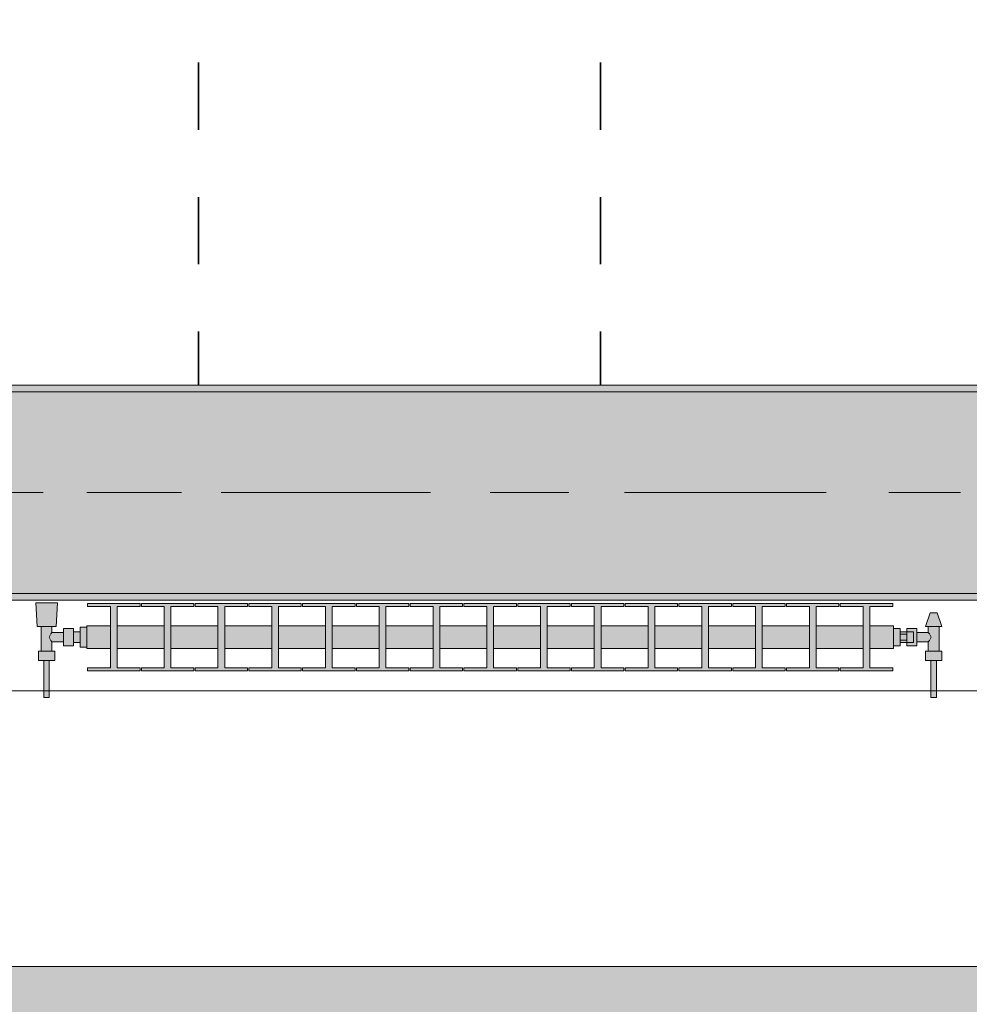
# Model space of a CAD drawing. Header units: metres. Extents: x -3.6 to 84.5, y -11 to 16.8.
# Tile 181 of 229: x 55.7 to 57.1, y -0.2 to 1.3. Entities that reach past the tile are written whole.
import ezdxf

# ---------------------------------------------------------------- set-up
doc = ezdxf.new("R2010")
doc.units = ezdxf.units.M
doc.header["$MEASUREMENT"] = 0
doc.linetypes.add('Achse', pattern=[0.2, 0.1, -0.05, 0, -0.05])
doc.linetypes.add('Strichlinie doppelt', pattern=[0.546806, 0.264583, -0.105833, 0.070556, -0.105833])
for name, color, linetype in [('155 - Bemaßung_ Beschriftung.Ausbau - Deckenelemente', 7, 'Continuous'), ('302 - Elemente.Schraffur', 7, 'Continuous'), ('451 - Universal.Achsen Raster', 7, 'Continuous'), ('604 - Struktur.Wand Aussen', 7, 'Continuous'), ('608 - Struktur.Träger', 7, 'Continuous'), ('801 - HKLSE.Heizung_ Klima_ Lüftung', 7, 'Continuous')]:
    doc.layers.add(name, color=color, linetype=linetype)
pattern_1 = [(45, (0, 0), (-0.01767767, 0.01767767), [0, -0.025])]

msp = doc.modelspace()

# ---------------------------------------------------------------- hatches: boundary and pattern name
at = {"layer": '302 - Elemente.Schraffur', "linetype": 'Continuous', "lineweight": 0, "true_color": 0x282828}
msp.add_hatch(color=250, dxfattribs=at).paths.add_polyline_path([(55.22, -3.31), (62.435, -3.31), (62.435, -0.155), (55.22, -0.155)])
at = {"layer": '608 - Struktur.Träger', "linetype": 'Continuous', "lineweight": 0, "true_color": 0x000000}
h = msp.add_hatch(dxfattribs=at)
h.set_pattern_fill('Gips_0001', color=18, style=0, pattern_type=2)
h.set_pattern_definition(pattern_1)
h.paths.add_polyline_path([(54.69, 0.7), (57.97, 0.7), (57.97, 0.71), (54.69, 0.71)])
h = msp.add_hatch(dxfattribs=at)
h.set_pattern_fill('Beton__Stahlbeton_0001', color=18, style=0, pattern_type=2)
h.set_pattern_definition([(45, (0, 0), (-0.08485281, 0.08485281), []), (45, (-0.04243, 0.04243), (-0.08485281, 0.08485281), [0.09, -0.03])])
h.paths.add_polyline_path([(0.69, 0.7), (0.38, 0.7), (0.38, 0.4), (0.69, 0.4), (3.97, 0.4), (4.29, 0.4), (7.57, 0.4), (7.89, 0.4), (11.17, 0.4), (11.49, 0.4), (14.77, 0.4), (15.09, 0.4), (18.37, 0.4), (18.69, 0.4), (21.97, 0.4), (22.29, 0.4), (25.57, 0.4), (25.89, 0.4), (29.17, 0.4), (29.49, 0.4), (32.77, 0.4), (33.09, 0.4), (36.37, 0.4), (36.69, 0.4), (39.97, 0.4), (40.29, 0.4), (43.57, 0.4), (43.89, 0.4), (47.17, 0.4), (47.49, 0.4), (50.77, 0.4), (51.09, 0.4), (54.37, 0.4), (54.69, 0.4), (57.97, 0.4), (58.29, 0.4), (61.57, 0.4), (61.88, 0.4), (61.88, 0.7), (61.57, 0.7), (58.29, 0.7), (57.97, 0.7), (54.69, 0.7), (54.37, 0.7), (51.09, 0.7), (50.77, 0.7), (47.49, 0.7), (47.17, 0.7), (43.89, 0.7), (43.57, 0.7), (40.29, 0.7), (39.9, 0.7), (36.69, 0.7), (36.37, 0.7), (33.09, 0.7), (32.77, 0.7), (29.49, 0.7), (29.17, 0.7), (25.89, 0.7), (25.57, 0.7), (22.29, 0.7), (21.97, 0.7), (18.69, 0.7), (18.37, 0.7), (15.09, 0.7), (14.77, 0.7), (11.49, 0.7), (11.17, 0.7), (7.89, 0.7), (7.57, 0.7), (4.29, 0.7), (3.97, 0.7)])
h = msp.add_hatch(dxfattribs=at)
h.set_pattern_fill('Gips_0001', color=18, style=0, pattern_type=2)
h.set_pattern_definition(pattern_1)
h.paths.add_polyline_path([(57.97, 0.4), (54.69, 0.4), (54.69, 0.39), (57.97, 0.39)])
at = {"layer": '801 - HKLSE.Heizung_ Klima_ Lüftung', "linetype": 'Continuous', "lineweight": 0, "true_color": 0x3a3a3a}
for points in [[(55.78, 0.3497), (55.77, 0.3497), (55.77, 0.343), (55.76, 0.343), (55.76, 0.348), (55.745, 0.348), (55.745, 0.342), (55.728, 0.342), (55.728, 0.351), (55.734, 0.351), (55.736, 0.386), (55.704, 0.386), (55.706, 0.351), (55.712, 0.351), (55.712, 0.314), (55.708, 0.314), (55.708, 0.3), (55.716, 0.3), (55.716, 0.245), (55.724, 0.245), (55.724, 0.3), (55.732, 0.3), (55.732, 0.314), (55.728, 0.314), (55.728, 0.328), (55.745, 0.328), (55.745, 0.322), (55.76, 0.322), (55.76, 0.327), (55.77, 0.327), (55.77, 0.3203), (55.78, 0.3203)], [(55.78, 0.3183), (55.815, 0.3183), (55.815, 0.2892), (55.781, 0.2892), (55.781, 0.285), (55.859, 0.285), (55.859, 0.2892), (55.825, 0.2892), (55.825, 0.3183), (55.895, 0.3183), (55.895, 0.2892), (55.861, 0.2892), (55.861, 0.285), (55.939, 0.285), (55.939, 0.2892), (55.905, 0.2892), (55.905, 0.3183), (55.975, 0.3183), (55.975, 0.2892), (55.941, 0.2892), (55.941, 0.285), (56.019, 0.285), (56.019, 0.2892), (55.985, 0.2892), (55.985, 0.3183), (56.055, 0.3183), (56.055, 0.2892), (56.021, 0.2892), (56.021, 0.285), (56.099, 0.285), (56.099, 0.2892), (56.065, 0.2892), (56.065, 0.3183), (56.135, 0.3183), (56.135, 0.2892), (56.101, 0.2892), (56.101, 0.285), (56.179, 0.285), (56.179, 0.2892), (56.145, 0.2892), (56.145, 0.3183), (56.215, 0.3183), (56.215, 0.2892), (56.181, 0.2892), (56.181, 0.285), (56.259, 0.285), (56.259, 0.2892), (56.225, 0.2892), (56.225, 0.3183), (56.295, 0.3183), (56.295, 0.2892), (56.261, 0.2892), (56.261, 0.285), (56.339, 0.285), (56.339, 0.2892), (56.305, 0.2892), (56.305, 0.3183), (56.375, 0.3183), (56.375, 0.2892), (56.341, 0.2892), (56.341, 0.285), (56.419, 0.285), (56.419, 0.2892), (56.385, 0.2892), (56.385, 0.3183), (56.455, 0.3183), (56.455, 0.2892), (56.421, 0.2892), (56.421, 0.285), (56.499, 0.285), (56.499, 0.2892), (56.465, 0.2892), (56.465, 0.3183), (56.535, 0.3183), (56.535, 0.2892), (56.501, 0.2892), (56.501, 0.285), (56.579, 0.285), (56.579, 0.2892), (56.545, 0.2892), (56.545, 0.3183), (56.615, 0.3183), (56.615, 0.2892), (56.581, 0.2892), (56.581, 0.285), (56.659, 0.285), (56.659, 0.2892), (56.625, 0.2892), (56.625, 0.3183), (56.695, 0.3183), (56.695, 0.2892), (56.661, 0.2892), (56.661, 0.285), (56.739, 0.285), (56.739, 0.2892), (56.705, 0.2892), (56.705, 0.3183), (56.775, 0.3183), (56.775, 0.2892), (56.741, 0.2892), (56.741, 0.285), (56.819, 0.285), (56.819, 0.2892), (56.785, 0.2892), (56.785, 0.3183), (56.855, 0.3183), (56.855, 0.2892), (56.821, 0.2892), (56.821, 0.285), (56.899, 0.285), (56.899, 0.2892), (56.865, 0.2892), (56.865, 0.3183), (56.935, 0.3183), (56.935, 0.2892), (56.901, 0.2892), (56.901, 0.285), (56.979, 0.285), (56.979, 0.2892), (56.945, 0.2892), (56.945, 0.3183), (56.98, 0.3183), (56.98, 0.3517), (56.945, 0.3517), (56.945, 0.3808), (56.979, 0.3808), (56.979, 0.385), (56.901, 0.385), (56.901, 0.3808), (56.935, 0.3808), (56.935, 0.3517), (56.865, 0.3517), (56.865, 0.3808), (56.899, 0.3808), (56.899, 0.385), (56.821, 0.385), (56.821, 0.3808), (56.855, 0.3808), (56.855, 0.3517), (56.785, 0.3517), (56.785, 0.3808), (56.819, 0.3808), (56.819, 0.385), (56.741, 0.385), (56.741, 0.3808), (56.775, 0.3808), (56.775, 0.3517), (56.705, 0.3517), (56.705, 0.3808), (56.739, 0.3808), (56.739, 0.385), (56.661, 0.385), (56.661, 0.3808), (56.695, 0.3808), (56.695, 0.3517), (56.625, 0.3517), (56.625, 0.3808), (56.659, 0.3808), (56.659, 0.385), (56.581, 0.385), (56.581, 0.3808), (56.615, 0.3808), (56.615, 0.3517), (56.545, 0.3517), (56.545, 0.3808), (56.579, 0.3808), (56.579, 0.385), (56.501, 0.385), (56.501, 0.3808), (56.535, 0.3808), (56.535, 0.3517), (56.465, 0.3517), (56.465, 0.3808), (56.499, 0.3808), (56.499, 0.385), (56.421, 0.385), (56.421, 0.3808), (56.455, 0.3808), (56.455, 0.3517), (56.385, 0.3517), (56.385, 0.3808), (56.419, 0.3808), (56.419, 0.385), (56.341, 0.385), (56.341, 0.3808), (56.375, 0.3808), (56.375, 0.3517), (56.305, 0.3517), (56.305, 0.3808), (56.339, 0.3808), (56.339, 0.385), (56.261, 0.385), (56.261, 0.3808), (56.295, 0.3808), (56.295, 0.3517), (56.225, 0.3517), (56.225, 0.3808), (56.259, 0.3808), (56.259, 0.385), (56.181, 0.385), (56.181, 0.3808), (56.215, 0.3808), (56.215, 0.3517), (56.145, 0.3517), (56.145, 0.3808), (56.179, 0.3808), (56.179, 0.385), (56.101, 0.385), (56.101, 0.3808), (56.135, 0.3808), (56.135, 0.3517), (56.065, 0.3517), (56.065, 0.3808), (56.099, 0.3808), (56.099, 0.385), (56.021, 0.385), (56.021, 0.3808), (56.055, 0.3808), (56.055, 0.3517), (55.985, 0.3517), (55.985, 0.3808), (56.019, 0.3808), (56.019, 0.385), (55.941, 0.385), (55.941, 0.3808), (55.975, 0.3808), (55.975, 0.3517), (55.905, 0.3517), (55.905, 0.3808), (55.939, 0.3808), (55.939, 0.385), (55.861, 0.385), (55.861, 0.3808), (55.895, 0.3808), (55.895, 0.3517), (55.825, 0.3517), (55.825, 0.3808), (55.859, 0.3808), (55.859, 0.385), (55.781, 0.385), (55.781, 0.3808), (55.815, 0.3808), (55.815, 0.3517), (55.78, 0.3517)], [(56.98, 0.348), (56.98, 0.322), (56.99, 0.322), (56.99, 0.327), (57, 0.327), (57, 0.322), (57.015, 0.322), (57.015, 0.328), (57.032, 0.328), (57.032, 0.314), (57.028, 0.314), (57.028, 0.3), (57.036, 0.3), (57.036, 0.245), (57.044, 0.245), (57.044, 0.3), (57.052, 0.3), (57.052, 0.314), (57.048, 0.314), (57.048, 0.351), (57.052, 0.351), (57.045, 0.371), (57.035, 0.371), (57.028, 0.351), (57.032, 0.351), (57.032, 0.342), (57.015, 0.342), (57.015, 0.348), (57, 0.348), (57, 0.343), (56.99, 0.343), (56.99, 0.348)]]:
    msp.add_hatch(color=250, dxfattribs=at).paths.add_polyline_path(points)

# ---------------------------------------------------------------- linework, layer by layer
at = {"layer": '155 - Bemaßung_ Beschriftung.Ausbau - Deckenelemente', "color": 7, "linetype": 'Achse', "lineweight": 35}
for p, q in [((55.946, 5.19), (55.946, 0.71)), ((56.544, 5.19), (56.544, 0.71))]:
    msp.add_line(p, q, dxfattribs=at)
at = {"layer": '451 - Universal.Achsen Raster', "color": 160, "linetype": 'Strichlinie doppelt', "lineweight": 9, "true_color": 0x3232ff}
msp.add_line((64.935, 0.55), (-3.175, 0.55), dxfattribs=at)
at = {"layer": '604 - Struktur.Wand Aussen', "color": 7, "linetype": 'Continuous', "lineweight": 13}
for p, q in [((57.55, 0.255), (55.15, 0.255)), ((55.15, -0.155), (57.55, -0.155))]:
    msp.add_line(p, q, dxfattribs=at)
at = {"layer": '608 - Struktur.Träger', "color": 7, "linetype": 'Continuous', "lineweight": 13}
for p, q in [((0.38, 0.71), (61.88, 0.71)), ((57.97, 0.7), (54.69, 0.7)), ((0.38, 0.39), (61.88, 0.39))]:
    msp.add_line(p, q, dxfattribs=at)
at = {"layer": '608 - Struktur.Träger', "color": 7, "linetype": 'Continuous', "lineweight": 5}
for p, q in [((57.97, 0.71), (54.69, 0.71)), ((57.97, 0.39), (54.69, 0.39))]:
    msp.add_line(p, q, dxfattribs=at)
at = {"layer": '608 - Struktur.Träger', "color": 7, "linetype": 'Achse', "lineweight": 9}
msp.add_line((0.38, 0.55), (61.88, 0.55), dxfattribs=at)
at = {"layer": '608 - Struktur.Träger', "color": 7, "linetype": 'Continuous', "lineweight": 13, "flags": 128}
msp.add_lwpolyline([(61.88, 0.4), (61.57, 0.4), (58.29, 0.4), (57.97, 0.4), (54.69, 0.4), (54.37, 0.4), (51.09, 0.4), (50.77, 0.4), (47.49, 0.4), (47.17, 0.4)], dxfattribs=at)
at = {"layer": '801 - HKLSE.Heizung_ Klima_ Lüftung', "color": 7, "linetype": 'Continuous', "lineweight": 5, "true_color": 0xebebeb}
for p, q in [((55.7087, 0.386), (55.704, 0.386)), ((55.704, 0.386), (55.7087, 0.386)), ((55.706, 0.351), (55.704, 0.386)), ((55.72, 0.386), (55.7087, 0.386)), ((55.7087, 0.386), (55.72, 0.386)), ((55.7313, 0.386), (55.72, 0.386)), ((55.72, 0.386), (55.7313, 0.386)), ((55.7313, 0.386), (55.736, 0.386)), ((55.736, 0.386), (55.7313, 0.386)), ((55.734, 0.351), (55.736, 0.386)), ((55.781, 0.385), (55.859, 0.385)), ((55.781, 0.3808), (55.781, 0.385)), ((55.781, 0.385), (55.859, 0.385)), ((55.781, 0.3808), (55.781, 0.385)), ((55.859, 0.385), (55.859, 0.3808)), ((55.861, 0.385), (55.939, 0.385)), ((55.861, 0.3808), (55.861, 0.385)), ((55.861, 0.385), (55.939, 0.385)), ((55.861, 0.3808), (55.861, 0.385)), ((55.939, 0.385), (55.939, 0.3808)), ((55.939, 0.385), (55.939, 0.3808)), ((55.941, 0.385), (56.019, 0.385)), ((55.941, 0.385), (56.019, 0.385)), ((55.941, 0.3808), (55.941, 0.385)), ((56.019, 0.385), (56.019, 0.3808)), ((56.019, 0.385), (56.019, 0.3808)), ((56.021, 0.385), (56.099, 0.385)), ((56.021, 0.385), (56.099, 0.385)), ((56.021, 0.3808), (56.021, 0.385)), ((56.099, 0.385), (56.099, 0.3808)), ((56.101, 0.385), (56.179, 0.385)), ((56.101, 0.3808), (56.101, 0.385)), ((56.101, 0.385), (56.179, 0.385)), ((56.101, 0.3808), (56.101, 0.385)), ((56.179, 0.385), (56.179, 0.3808)), ((56.179, 0.385), (56.179, 0.3808)), ((56.181, 0.385), (56.259, 0.385)), ((56.181, 0.385), (56.259, 0.385)), ((56.181, 0.3808), (56.181, 0.385)), ((56.259, 0.385), (56.259, 0.3808)), ((56.261, 0.385), (56.339, 0.385)), ((56.261, 0.3808), (56.261, 0.385)), ((56.261, 0.385), (56.339, 0.385)), ((56.261, 0.3808), (56.261, 0.385)), ((56.339, 0.385), (56.339, 0.3808)), ((56.341, 0.385), (56.419, 0.385)), ((56.341, 0.385), (56.419, 0.385)), ((56.341, 0.3808), (56.341, 0.385)), ((56.419, 0.385), (56.419, 0.3808)), ((56.419, 0.385), (56.419, 0.3808)), ((56.421, 0.385), (56.499, 0.385)), ((56.421, 0.385), (56.499, 0.385)), ((56.421, 0.3808), (56.421, 0.385)), ((56.499, 0.385), (56.499, 0.3808)), ((56.499, 0.385), (56.499, 0.3808)), ((56.501, 0.385), (56.579, 0.385)), ((56.501, 0.3808), (56.501, 0.385)), ((56.501, 0.385), (56.579, 0.385)), ((56.501, 0.3808), (56.501, 0.385)), ((56.579, 0.385), (56.579, 0.3808)), ((56.581, 0.385), (56.659, 0.385)), ((56.581, 0.385), (56.659, 0.385)), ((56.581, 0.3808), (56.581, 0.385)), ((56.659, 0.385), (56.659, 0.3808)), ((56.661, 0.385), (56.739, 0.385)), ((56.661, 0.385), (56.739, 0.385)), ((56.661, 0.3808), (56.661, 0.385)), ((56.739, 0.385), (56.739, 0.3808)), ((56.739, 0.385), (56.739, 0.3808)), ((56.741, 0.385), (56.819, 0.385)), ((56.741, 0.3808), (56.741, 0.385)), ((56.741, 0.385), (56.819, 0.385)), ((56.741, 0.3808), (56.741, 0.385)), ((56.819, 0.385), (56.819, 0.3808)), ((56.821, 0.385), (56.899, 0.385)), ((56.821, 0.3808), (56.821, 0.385)), ((56.821, 0.385), (56.899, 0.385)), ((56.821, 0.3808), (56.821, 0.385)), ((56.899, 0.385), (56.899, 0.3808)), ((56.899, 0.385), (56.899, 0.3808)), ((56.901, 0.385), (56.979, 0.385)), ((56.901, 0.3808), (56.901, 0.385)), ((56.901, 0.385), (56.979, 0.385)), ((56.901, 0.3808), (56.901, 0.385)), ((56.979, 0.385), (56.979, 0.3808)), ((55.815, 0.3808), (55.781, 0.3808)), ((55.815, 0.2892), (55.815, 0.3808)), ((55.859, 0.3808), (55.825, 0.3808)), ((55.825, 0.3808), (55.825, 0.2892)), ((55.895, 0.3808), (55.861, 0.3808)), ((55.895, 0.2892), (55.895, 0.3808)), ((55.939, 0.3808), (55.905, 0.3808)), ((55.905, 0.3808), (55.905, 0.2892)), ((55.975, 0.3808), (55.941, 0.3808)), ((55.975, 0.2892), (55.975, 0.3808)), ((56.019, 0.3808), (55.985, 0.3808)), ((55.985, 0.3808), (55.985, 0.2892)), ((56.055, 0.3808), (56.021, 0.3808)), ((56.055, 0.2892), (56.055, 0.3808)), ((56.099, 0.3808), (56.065, 0.3808)), ((56.065, 0.3808), (56.065, 0.2892)), ((56.135, 0.3808), (56.101, 0.3808)), ((56.135, 0.2892), (56.135, 0.3808)), ((56.179, 0.3808), (56.145, 0.3808)), ((56.145, 0.3808), (56.145, 0.2892)), ((56.215, 0.3808), (56.181, 0.3808)), ((56.215, 0.2892), (56.215, 0.3808)), ((56.259, 0.3808), (56.225, 0.3808)), ((56.225, 0.3808), (56.225, 0.2892)), ((56.295, 0.3808), (56.261, 0.3808)), ((56.295, 0.2892), (56.295, 0.3808)), ((56.339, 0.3808), (56.305, 0.3808)), ((56.305, 0.3808), (56.305, 0.2892)), ((56.375, 0.3808), (56.341, 0.3808)), ((56.375, 0.2892), (56.375, 0.3808)), ((56.419, 0.3808), (56.385, 0.3808)), ((56.385, 0.3808), (56.385, 0.2892)), ((56.455, 0.3808), (56.421, 0.3808)), ((56.455, 0.2892), (56.455, 0.3808)), ((56.499, 0.3808), (56.465, 0.3808)), ((56.465, 0.3808), (56.465, 0.2892)), ((56.535, 0.3808), (56.501, 0.3808)), ((56.535, 0.2892), (56.535, 0.3808)), ((56.579, 0.3808), (56.545, 0.3808)), ((56.545, 0.3808), (56.545, 0.2892)), ((56.615, 0.3808), (56.581, 0.3808)), ((56.615, 0.2892), (56.615, 0.3808)), ((56.659, 0.3808), (56.625, 0.3808)), ((56.625, 0.3808), (56.625, 0.2892)), ((56.695, 0.3808), (56.661, 0.3808)), ((56.695, 0.2892), (56.695, 0.3808)), ((56.739, 0.3808), (56.705, 0.3808)), ((56.705, 0.3808), (56.705, 0.2892)), ((56.775, 0.3808), (56.741, 0.3808)), ((56.775, 0.2892), (56.775, 0.3808)), ((56.819, 0.3808), (56.785, 0.3808)), ((56.785, 0.3808), (56.785, 0.2892)), ((56.855, 0.3808), (56.821, 0.3808)), ((56.855, 0.2892), (56.855, 0.3808)), ((56.899, 0.3808), (56.865, 0.3808)), ((56.865, 0.3808), (56.865, 0.2892)), ((56.935, 0.3808), (56.901, 0.3808)), ((56.935, 0.2892), (56.935, 0.3808)), ((56.979, 0.3808), (56.945, 0.3808)), ((56.945, 0.3808), (56.945, 0.2892)), ((57.028, 0.351), (57.035, 0.371)), ((57.035, 0.371), (57.0365, 0.371)), ((57.0365, 0.371), (57.04, 0.371)), ((57.04, 0.371), (57.0435, 0.371)), ((57.0435, 0.371), (57.045, 0.371)), ((57.052, 0.351), (57.045, 0.371)), ((55.7101, 0.351), (55.706, 0.351)), ((55.72, 0.351), (55.7101, 0.351)), ((55.712, 0.314), (55.712, 0.351)), ((55.7299, 0.351), (55.72, 0.351)), ((55.7239, 0.335), (55.7253, 0.3379)), ((55.7258, 0.3389), (55.7263, 0.3399)), ((55.7263, 0.3399), (55.728, 0.342)), ((55.728, 0.342), (55.728, 0.351)), ((55.728, 0.342), (55.745, 0.342)), ((55.734, 0.351), (55.7299, 0.351)), ((55.745, 0.3415), (55.745, 0.348)), ((55.745, 0.348), (55.76, 0.348)), ((55.745, 0.3285), (55.745, 0.3415)), ((55.76, 0.3415), (55.76, 0.348)), ((55.76, 0.343), (55.77, 0.343)), ((55.76, 0.3285), (55.76, 0.3415)), ((55.77, 0.335), (55.77, 0.3497)), ((55.77, 0.3497), (55.78, 0.3497)), ((55.77, 0.3497), (55.78, 0.3497)), ((55.77, 0.335), (55.77, 0.3497)), ((55.77, 0.3497), (55.78, 0.3497)), ((55.77, 0.3497), (55.78, 0.3497)), ((55.77, 0.3407), (55.77, 0.343)), ((55.77, 0.335), (55.77, 0.3407)), ((55.78, 0.3468), (55.78, 0.3517)), ((55.78, 0.3517), (55.815, 0.3517)), ((55.78, 0.335), (55.78, 0.3468)), ((55.825, 0.3517), (55.895, 0.3517)), ((55.905, 0.3517), (55.975, 0.3517)), ((55.985, 0.3517), (56.055, 0.3517)), ((56.065, 0.3517), (56.135, 0.3517)), ((56.145, 0.3517), (56.215, 0.3517)), ((56.225, 0.3517), (56.295, 0.3517)), ((56.305, 0.3517), (56.375, 0.3517)), ((56.385, 0.3517), (56.455, 0.3517)), ((56.465, 0.3517), (56.535, 0.3517)), ((56.545, 0.3517), (56.615, 0.3517)), ((56.625, 0.3517), (56.695, 0.3517)), ((56.705, 0.3517), (56.775, 0.3517)), ((56.785, 0.3517), (56.855, 0.3517)), ((56.865, 0.3517), (56.935, 0.3517)), ((56.945, 0.3517), (56.98, 0.3517)), ((56.98, 0.3468), (56.98, 0.3517)), ((56.98, 0.348), (56.99, 0.348)), ((56.98, 0.348), (56.99, 0.348)), ((56.98, 0.348), (56.99, 0.348)), ((56.98, 0.348), (56.99, 0.348)), ((56.98, 0.335), (56.98, 0.3468)), ((56.99, 0.335), (56.99, 0.348)), ((57, 0.343), (56.99, 0.343)), ((56.99, 0.3393), (57, 0.3393)), ((57, 0.3415), (57, 0.348)), ((57, 0.348), (57, 0.343)), ((57.015, 0.348), (57, 0.348)), ((57, 0.3407), (57, 0.343)), ((57, 0.343), (57.01, 0.343)), ((57, 0.3407), (57, 0.343)), ((57, 0.3393), (57, 0.3415)), ((57, 0.335), (57, 0.3407)), ((57, 0.3393), (57, 0.3407)), ((57, 0.335), (57, 0.3393)), ((57.01, 0.3407), (57.01, 0.343)), ((57.01, 0.335), (57.01, 0.3407)), ((57.015, 0.3415), (57.015, 0.348)), ((57.032, 0.342), (57.015, 0.342)), ((57.015, 0.3285), (57.015, 0.3415)), ((57.028, 0.351), (57.0315, 0.351)), ((57.0315, 0.351), (57.04, 0.351)), ((57.032, 0.342), (57.032, 0.351)), ((57.0337, 0.3399), (57.032, 0.342)), ((57.0342, 0.3389), (57.0337, 0.3399)), ((57.0361, 0.335), (57.0347, 0.3379)), ((57.04, 0.351), (57.0485, 0.351)), ((57.048, 0.314), (57.048, 0.351)), ((57.0485, 0.351), (57.052, 0.351)), ((55.7253, 0.3321), (55.7239, 0.335)), ((55.7263, 0.3301), (55.7258, 0.3311)), ((55.728, 0.328), (55.7263, 0.3301)), ((55.728, 0.314), (55.728, 0.328)), ((55.728, 0.328), (55.745, 0.328)), ((55.745, 0.322), (55.745, 0.3285)), ((55.76, 0.322), (55.76, 0.3285)), ((55.76, 0.327), (55.77, 0.327)), ((55.77, 0.3203), (55.77, 0.335)), ((55.77, 0.3203), (55.77, 0.335)), ((55.77, 0.3293), (55.77, 0.335)), ((55.77, 0.327), (55.77, 0.3293)), ((55.78, 0.3232), (55.78, 0.335)), ((55.78, 0.3183), (55.78, 0.3232)), ((56.98, 0.3232), (56.98, 0.335)), ((56.98, 0.3183), (56.98, 0.3232)), ((56.99, 0.322), (56.99, 0.335)), ((56.99, 0.3307), (57, 0.3307)), ((57, 0.327), (56.99, 0.327)), ((57, 0.3307), (57, 0.335)), ((57, 0.3293), (57, 0.335)), ((57, 0.3285), (57, 0.3307)), ((57, 0.3293), (57, 0.3307)), ((57, 0.327), (57, 0.3293)), ((57, 0.327), (57, 0.3293)), ((57, 0.322), (57, 0.3285)), ((57, 0.327), (57.01, 0.327)), ((57, 0.327), (57, 0.322)), ((57.01, 0.3293), (57.01, 0.335)), ((57.01, 0.327), (57.01, 0.3293)), ((57.015, 0.322), (57.015, 0.3285)), ((57.032, 0.328), (57.015, 0.328)), ((57.032, 0.328), (57.0337, 0.3301)), ((57.032, 0.314), (57.032, 0.328)), ((57.0337, 0.3301), (57.0342, 0.3311)), ((57.0347, 0.3321), (57.0361, 0.335)), ((55.714, 0.314), (55.708, 0.314)), ((55.708, 0.3), (55.708, 0.314)), ((55.726, 0.314), (55.714, 0.314)), ((55.732, 0.314), (55.726, 0.314)), ((55.732, 0.3), (55.732, 0.314)), ((55.745, 0.322), (55.76, 0.322)), ((55.77, 0.3203), (55.78, 0.3203)), ((55.77, 0.3203), (55.78, 0.3203)), ((55.78, 0.3183), (55.815, 0.3183)), ((55.825, 0.3183), (55.895, 0.3183)), ((55.905, 0.3183), (55.975, 0.3183)), ((55.985, 0.3183), (56.055, 0.3183)), ((56.065, 0.3183), (56.135, 0.3183)), ((56.145, 0.3183), (56.215, 0.3183)), ((56.225, 0.3183), (56.295, 0.3183)), ((56.305, 0.3183), (56.375, 0.3183)), ((56.385, 0.3183), (56.455, 0.3183)), ((56.465, 0.3183), (56.535, 0.3183)), ((56.545, 0.3183), (56.615, 0.3183)), ((56.625, 0.3183), (56.695, 0.3183)), ((56.705, 0.3183), (56.775, 0.3183)), ((56.785, 0.3183), (56.855, 0.3183)), ((56.865, 0.3183), (56.935, 0.3183)), ((56.945, 0.3183), (56.98, 0.3183)), ((56.98, 0.322), (56.99, 0.322)), ((57.015, 0.322), (57, 0.322)), ((57.028, 0.314), (57.034, 0.314)), ((57.028, 0.3), (57.028, 0.314)), ((57.034, 0.314), (57.046, 0.314)), ((57.046, 0.314), (57.052, 0.314)), ((57.052, 0.3), (57.052, 0.314)), ((55.714, 0.3), (55.708, 0.3)), ((55.726, 0.3), (55.714, 0.3)), ((55.716, 0.245), (55.716, 0.3)), ((55.7172, 0.3), (55.716, 0.3)), ((55.72, 0.3), (55.7172, 0.3)), ((55.7228, 0.3), (55.72, 0.3)), ((55.724, 0.3), (55.7228, 0.3)), ((55.724, 0.245), (55.724, 0.3)), ((55.732, 0.3), (55.726, 0.3)), ((57.028, 0.3), (57.034, 0.3)), ((57.034, 0.3), (57.046, 0.3)), ((57.036, 0.245), (57.036, 0.3)), ((57.036, 0.3), (57.0372, 0.3)), ((57.0372, 0.3), (57.04, 0.3)), ((57.04, 0.3), (57.0428, 0.3)), ((57.0428, 0.3), (57.044, 0.3)), ((57.044, 0.245), (57.044, 0.3)), ((57.046, 0.3), (57.052, 0.3)), ((55.781, 0.285), (55.781, 0.2892)), ((55.781, 0.285), (55.781, 0.2892)), ((55.781, 0.2892), (55.815, 0.2892)), ((55.859, 0.285), (55.781, 0.285)), ((55.825, 0.2892), (55.859, 0.2892)), ((55.859, 0.2892), (55.859, 0.285)), ((55.861, 0.285), (55.861, 0.2892)), ((55.861, 0.285), (55.861, 0.2892)), ((55.861, 0.2892), (55.895, 0.2892)), ((55.939, 0.285), (55.861, 0.285)), ((55.905, 0.2892), (55.939, 0.2892)), ((55.939, 0.2892), (55.939, 0.285)), ((55.939, 0.2892), (55.939, 0.285)), ((55.941, 0.285), (55.941, 0.2892)), ((55.941, 0.2892), (55.975, 0.2892)), ((56.019, 0.285), (55.941, 0.285)), ((55.985, 0.2892), (56.019, 0.2892)), ((56.019, 0.2892), (56.019, 0.285)), ((56.019, 0.2892), (56.019, 0.285)), ((56.021, 0.285), (56.021, 0.2892)), ((56.021, 0.2892), (56.055, 0.2892)), ((56.099, 0.285), (56.021, 0.285)), ((56.065, 0.2892), (56.099, 0.2892)), ((56.099, 0.2892), (56.099, 0.285)), ((56.101, 0.285), (56.101, 0.2892)), ((56.101, 0.285), (56.101, 0.2892)), ((56.101, 0.2892), (56.135, 0.2892)), ((56.179, 0.285), (56.101, 0.285)), ((56.145, 0.2892), (56.179, 0.2892)), ((56.179, 0.2892), (56.179, 0.285)), ((56.179, 0.2892), (56.179, 0.285)), ((56.181, 0.285), (56.181, 0.2892)), ((56.181, 0.2892), (56.215, 0.2892)), ((56.259, 0.285), (56.181, 0.285)), ((56.225, 0.2892), (56.259, 0.2892)), ((56.259, 0.2892), (56.259, 0.285)), ((56.261, 0.285), (56.261, 0.2892)), ((56.261, 0.285), (56.261, 0.2892)), ((56.261, 0.2892), (56.295, 0.2892)), ((56.339, 0.285), (56.261, 0.285)), ((56.305, 0.2892), (56.339, 0.2892)), ((56.339, 0.2892), (56.339, 0.285)), ((56.341, 0.285), (56.341, 0.2892)), ((56.341, 0.2892), (56.375, 0.2892)), ((56.419, 0.285), (56.341, 0.285)), ((56.385, 0.2892), (56.419, 0.2892)), ((56.419, 0.2892), (56.419, 0.285)), ((56.419, 0.2892), (56.419, 0.285)), ((56.421, 0.285), (56.421, 0.2892)), ((56.421, 0.2892), (56.455, 0.2892)), ((56.499, 0.285), (56.421, 0.285)), ((56.465, 0.2892), (56.499, 0.2892)), ((56.499, 0.2892), (56.499, 0.285)), ((56.499, 0.2892), (56.499, 0.285)), ((56.501, 0.285), (56.501, 0.2892)), ((56.501, 0.285), (56.501, 0.2892)), ((56.501, 0.2892), (56.535, 0.2892)), ((56.579, 0.285), (56.501, 0.285)), ((56.545, 0.2892), (56.579, 0.2892)), ((56.579, 0.2892), (56.579, 0.285)), ((56.581, 0.285), (56.581, 0.2892)), ((56.581, 0.2892), (56.615, 0.2892)), ((56.659, 0.285), (56.581, 0.285)), ((56.625, 0.2892), (56.659, 0.2892)), ((56.659, 0.2892), (56.659, 0.285)), ((56.661, 0.285), (56.661, 0.2892)), ((56.661, 0.2892), (56.695, 0.2892)), ((56.739, 0.285), (56.661, 0.285)), ((56.705, 0.2892), (56.739, 0.2892)), ((56.739, 0.2892), (56.739, 0.285)), ((56.739, 0.2892), (56.739, 0.285)), ((56.741, 0.285), (56.741, 0.2892)), ((56.741, 0.285), (56.741, 0.2892)), ((56.741, 0.2892), (56.775, 0.2892)), ((56.819, 0.285), (56.741, 0.285)), ((56.785, 0.2892), (56.819, 0.2892)), ((56.819, 0.2892), (56.819, 0.285)), ((56.821, 0.285), (56.821, 0.2892)), ((56.821, 0.285), (56.821, 0.2892)), ((56.821, 0.2892), (56.855, 0.2892)), ((56.899, 0.285), (56.821, 0.285)), ((56.865, 0.2892), (56.899, 0.2892)), ((56.899, 0.2892), (56.899, 0.285)), ((56.899, 0.2892), (56.899, 0.285)), ((56.901, 0.285), (56.901, 0.2892)), ((56.901, 0.285), (56.901, 0.2892)), ((56.901, 0.2892), (56.935, 0.2892)), ((56.979, 0.285), (56.901, 0.285)), ((56.945, 0.2892), (56.979, 0.2892)), ((56.979, 0.2892), (56.979, 0.285)), ((55.7172, 0.245), (55.716, 0.245)), ((55.72, 0.245), (55.7172, 0.245)), ((55.7228, 0.245), (55.72, 0.245)), ((55.724, 0.245), (55.7228, 0.245)), ((57.036, 0.245), (57.0372, 0.245)), ((57.0372, 0.245), (57.04, 0.245)), ((57.04, 0.245), (57.0428, 0.245)), ((57.0428, 0.245), (57.044, 0.245))]:
    msp.add_line(p, q, dxfattribs=at)

doc.saveas('drawing.dxf')
